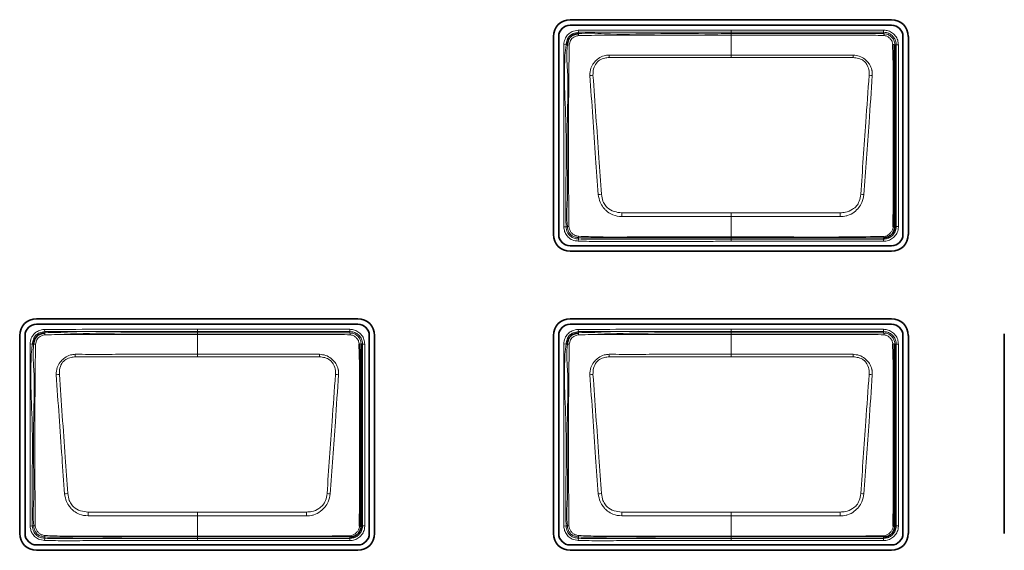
# Model space of a CAD drawing. Header units: millimetres. Extents: x 0 to 1118, y 0 to 864.
# Tile 12 of 85: x 233 to 247, y 182 to 190. Entities that reach past the tile are written whole.
import ezdxf

# ---------------------------------------------------------------- set-up
doc = ezdxf.new("R2010")
doc.units = ezdxf.units.MM

msp = doc.modelspace()

# ---------------------------------------------------------------- linework, layer by layer
at = {"color": 7, "linetype": 'Continuous', "lineweight": 35}
for p, q in [((245.59, 189.928), (240.81, 189.928)), ((240.81, 189.847), (245.59, 189.847)), ((240.562, 189.679), (240.562, 186.733)), ((240.642, 186.733), (240.642, 189.679)), ((245.758, 189.679), (245.758, 186.733)), ((245.839, 186.733), (245.839, 189.679)), ((245.47, 186.686), (245.47, 186.686)), ((245.59, 186.565), (240.81, 186.565)), ((240.81, 186.484), (245.59, 186.484)), ((237.657, 185.481), (232.877, 185.481)), ((245.59, 185.481), (240.81, 185.481)), ((232.877, 185.401), (237.657, 185.401)), ((240.81, 185.401), (245.59, 185.401)), ((232.629, 185.233), (232.629, 182.286)), ((232.709, 182.286), (232.709, 185.233)), ((237.825, 185.233), (237.825, 182.286)), ((237.905, 182.286), (237.905, 185.233)), ((240.562, 185.233), (240.562, 182.286)), ((240.642, 182.286), (240.642, 185.233)), ((245.758, 185.233), (245.758, 182.286)), ((245.839, 182.286), (245.839, 185.233)), ((247.265, 185.257), (247.265, 182.286)), ((237.537, 182.236), (237.537, 182.236)), ((245.47, 182.236), (245.47, 182.236)), ((237.657, 182.118), (232.877, 182.118)), ((245.59, 182.118), (240.81, 182.118)), ((232.877, 182.038), (237.657, 182.038)), ((240.81, 182.038), (245.59, 182.038))]:
    msp.add_line(p, q, dxfattribs=at)
at = {"color": 7, "linetype": 'Continuous', "lineweight": 18}
for p, q in [((240.931, 189.773), (240.935, 189.74)), ((240.935, 189.74), (240.937, 189.72)), ((243.204, 189.774), (245.47, 189.774)), ((243.204, 189.72), (243.204, 189.74)), ((245.47, 189.74), (243.204, 189.74)), ((243.204, 189.402), (243.204, 189.699)), ((245.47, 189.74), (245.47, 189.774)), ((245.47, 189.72), (245.47, 189.74)), ((240.717, 189.56), (240.75, 189.555)), ((240.77, 189.553), (240.75, 189.555)), ((245.658, 189.553), (245.638, 189.553)), ((245.658, 186.853), (245.658, 189.553)), ((245.658, 189.553), (245.691, 189.553)), ((245.691, 189.553), (245.691, 186.853)), ((243.204, 189.365), (241.39, 189.365)), ((245.017, 189.365), (243.204, 189.365)), ((243.204, 187.056), (243.204, 186.999)), ((243.204, 186.697), (243.204, 186.999)), ((240.716, 186.847), (240.75, 186.85)), ((240.75, 186.85), (240.77, 186.853)), ((245.638, 186.853), (245.658, 186.853)), ((245.658, 186.853), (245.691, 186.853)), ((240.933, 186.634), (240.936, 186.667)), ((240.937, 186.688), (240.936, 186.667)), ((243.204, 186.697), (243.204, 186.686)), ((243.204, 186.686), (243.204, 186.665)), ((243.204, 186.665), (245.47, 186.665)), ((243.204, 186.632), (243.204, 186.665)), ((245.47, 186.632), (243.204, 186.632)), ((245.47, 186.665), (245.47, 186.686)), ((245.47, 186.665), (245.47, 186.632)), ((232.998, 185.323), (233.001, 185.29)), ((235.27, 185.324), (237.537, 185.324)), ((237.537, 185.29), (237.537, 185.324)), ((240.931, 185.323), (240.935, 185.29)), ((243.204, 185.324), (245.47, 185.324)), ((245.47, 185.29), (245.47, 185.324)), ((233.001, 185.29), (233.004, 185.27)), ((235.27, 185.27), (235.27, 185.29)), ((237.537, 185.29), (235.27, 185.29)), ((235.27, 184.952), (235.27, 185.249)), ((237.537, 185.27), (237.537, 185.29)), ((240.935, 185.29), (240.937, 185.27)), ((243.204, 185.27), (243.204, 185.29)), ((245.47, 185.29), (243.204, 185.29)), ((243.204, 184.952), (243.204, 185.249)), ((245.47, 185.27), (245.47, 185.29)), ((232.783, 185.11), (232.816, 185.105)), ((232.836, 185.103), (232.816, 185.105)), ((237.725, 185.103), (237.704, 185.103)), ((237.725, 182.403), (237.725, 185.103)), ((237.725, 185.103), (237.758, 185.103)), ((237.758, 185.103), (237.758, 182.403)), ((240.717, 185.11), (240.75, 185.105)), ((240.77, 185.103), (240.75, 185.105)), ((245.658, 185.103), (245.638, 185.103)), ((245.658, 182.403), (245.658, 185.103)), ((245.658, 185.103), (245.691, 185.103)), ((245.691, 185.103), (245.691, 182.403)), ((235.27, 184.915), (233.457, 184.915)), ((237.084, 184.915), (235.27, 184.915)), ((243.204, 184.915), (241.39, 184.915)), ((245.017, 184.915), (243.204, 184.915)), ((235.27, 182.606), (235.27, 182.549)), ((235.27, 182.247), (235.27, 182.549)), ((243.204, 182.606), (243.204, 182.549)), ((243.204, 182.247), (243.204, 182.549)), ((232.783, 182.397), (232.816, 182.4)), ((232.816, 182.4), (232.837, 182.403)), ((237.704, 182.403), (237.725, 182.403)), ((237.725, 182.403), (237.758, 182.403)), ((240.716, 182.397), (240.75, 182.4)), ((240.75, 182.4), (240.77, 182.403)), ((245.638, 182.403), (245.658, 182.403)), ((245.658, 182.403), (245.691, 182.403)), ((233.004, 182.238), (233.002, 182.217)), ((235.27, 182.247), (235.27, 182.236)), ((235.27, 182.236), (235.27, 182.215)), ((237.537, 182.215), (237.537, 182.236)), ((240.937, 182.238), (240.936, 182.217)), ((243.204, 182.247), (243.204, 182.236)), ((243.204, 182.236), (243.204, 182.215)), ((245.47, 182.215), (245.47, 182.236)), ((232.999, 182.184), (233.002, 182.217)), ((235.27, 182.215), (237.537, 182.215)), ((235.27, 182.182), (235.27, 182.215)), ((237.537, 182.182), (235.27, 182.182)), ((237.537, 182.215), (237.537, 182.182)), ((240.933, 182.184), (240.936, 182.217)), ((243.204, 182.215), (245.47, 182.215)), ((243.204, 182.182), (243.204, 182.215)), ((245.47, 182.182), (243.204, 182.182)), ((245.47, 182.215), (245.47, 182.182))]:
    msp.add_line(p, q, dxfattribs=at)
at = {"color": 7, "linetype": 'Continuous', "lineweight": 18, "flags": 128}
for points in [[(243.204, 189.74), (243.137, 189.74), (242.87, 189.74), (242.337, 189.74), (241.68, 189.74), (240.935, 189.74)], [(243.204, 189.74), (243.204, 189.741), (243.204, 189.743), (243.204, 189.746), (243.204, 189.75), (243.204, 189.755), (243.204, 189.761), (243.204, 189.767), (243.204, 189.774)], [(243.204, 189.72), (243.204, 189.719), (243.204, 189.718), (243.204, 189.716), (243.204, 189.714), (243.204, 189.711), (243.204, 189.707), (243.204, 189.703), (243.204, 189.699)], [(243.204, 189.402), (243.601, 189.402), (245.019, 189.402)], [(243.204, 189.402), (243.204, 189.398), (243.204, 189.394), (243.204, 189.389), (243.204, 189.385), (243.204, 189.38), (243.204, 189.375), (243.204, 189.37), (243.204, 189.365)], [(243.204, 186.999), (242.806, 186.999), (241.58, 186.999)], [(241.582, 187.056), (242.985, 187.056), (243.204, 187.056)], [(243.204, 187.056), (243.422, 187.056), (244.826, 187.056)], [(244.828, 186.999), (243.422, 186.999), (243.204, 186.999)], [(235.27, 185.29), (235.27, 185.291), (235.27, 185.293), (235.27, 185.296), (235.27, 185.3), (235.27, 185.305), (235.27, 185.311), (235.27, 185.317), (235.27, 185.324)], [(243.204, 185.29), (243.204, 185.291), (243.204, 185.293), (243.204, 185.296), (243.204, 185.3), (243.204, 185.305), (243.204, 185.311), (243.204, 185.317), (243.204, 185.324)], [(235.27, 185.29), (235.204, 185.29), (234.937, 185.29), (234.404, 185.29), (233.746, 185.29), (233.001, 185.29)], [(235.27, 185.27), (235.27, 185.269), (235.27, 185.268), (235.27, 185.266), (235.27, 185.264), (235.27, 185.261), (235.27, 185.257), (235.27, 185.253), (235.27, 185.249)], [(243.204, 185.29), (243.137, 185.29), (242.87, 185.29), (242.337, 185.29), (241.68, 185.29), (240.935, 185.29)], [(243.204, 185.27), (243.204, 185.269), (243.204, 185.268), (243.204, 185.266), (243.204, 185.264), (243.204, 185.261), (243.204, 185.257), (243.204, 185.253), (243.204, 185.249)], [(235.27, 184.952), (235.668, 184.952), (237.085, 184.952)], [(235.27, 184.952), (235.27, 184.948), (235.27, 184.944), (235.27, 184.939), (235.27, 184.935), (235.27, 184.93), (235.27, 184.925), (235.27, 184.92), (235.27, 184.915)], [(243.204, 184.952), (243.601, 184.952), (245.019, 184.952)], [(243.204, 184.952), (243.204, 184.948), (243.204, 184.944), (243.204, 184.939), (243.204, 184.935), (243.204, 184.93), (243.204, 184.925), (243.204, 184.92), (243.204, 184.915)], [(235.27, 182.549), (234.873, 182.549), (233.646, 182.549)], [(233.648, 182.606), (235.052, 182.606), (235.27, 182.606)], [(235.27, 182.606), (235.489, 182.606), (236.892, 182.606)], [(236.894, 182.549), (235.489, 182.549), (235.27, 182.549)], [(243.204, 182.549), (242.806, 182.549), (241.58, 182.549)], [(241.582, 182.606), (242.985, 182.606), (243.204, 182.606)], [(243.204, 182.606), (243.422, 182.606), (244.826, 182.606)], [(244.828, 182.549), (243.422, 182.549), (243.204, 182.549)]]:
    msp.add_lwpolyline(points, dxfattribs=at)
at = {"color": 7, "linetype": 'Continuous', "lineweight": 35}
for centre, radius, start, end in [((240.81, 189.679), 0.248, 90, 180), ((240.81, 189.679), 0.168, 90, 180), ((245.59, 189.679), 0.248, 0, 90), ((245.59, 189.679), 0.168, 0, 90), ((245.616, 186.883), 0.0373, 266.5102, 305.923), ((240.81, 186.733), 0.248, 180, 270), ((240.81, 186.733), 0.168, 180, 270), ((245.59, 186.733), 0.248, 270, 0), ((245.59, 186.733), 0.168, 270, 0), ((232.877, 185.233), 0.248, 90, 180), ((237.657, 185.233), 0.248, 0, 90), ((240.81, 185.233), 0.248, 90, 180), ((245.59, 185.233), 0.248, 0, 90), ((232.877, 185.233), 0.168, 90, 180), ((237.657, 185.233), 0.168, 0, 90), ((240.81, 185.233), 0.168, 90, 180), ((245.59, 185.233), 0.168, 0, 90), ((237.682, 182.433), 0.0373, 266.5102, 305.923), ((245.616, 182.433), 0.0373, 266.5102, 305.923), ((232.877, 182.286), 0.248, 180, 270), ((232.877, 182.286), 0.168, 180, 270), ((237.657, 182.286), 0.248, 270, 0), ((237.657, 182.286), 0.168, 270, 0), ((240.81, 182.286), 0.248, 180, 270), ((240.81, 182.286), 0.168, 180, 270), ((245.59, 182.286), 0.248, 270, 0), ((245.59, 182.286), 0.168, 270, 0)]:
    msp.add_arc(centre, radius, start, end, dxfattribs=at)
at = {"color": 7, "linetype": 'Continuous', "lineweight": 18}
for centre, radius, start, end in [((241.063, 189.711), 0.127, 175.7525, 188.1529), ((245.433, 189.695), 0.0454, 355.9657, 33.647), ((240.772, 189.381), 0.172, 81.4713, 90.8151), ((245.612, 189.512), 0.0476, 57.5203, 94.0755), ((231.239, 188.963), 10.159, 2.2639, 2.4746), ((255.169, 188.963), 10.159, 177.5254, 177.7361), ((241.168, 188.641), 0.461, 92.0728, 97.8935), ((245.24, 188.641), 0.461, 82.1068, 87.9275), ((241.398, 186.189), 1.15, 96.0692, 98.4295), ((245.01, 186.189), 1.15, 81.5706, 83.9309), ((280.976, 185.765), 39.416, 178.1235, 178.207), ((205.431, 185.765), 39.416, 1.793, 1.8765), ((240.772, 187.011), 0.158, 269.0666, 277.5531), ((240.999, 186.7), 0.0631, 173.3975, 191.0613), ((245.448, 186.704), 0.029, 320.3934, 2.6813), ((233.13, 185.261), 0.127, 175.7525, 188.1529), ((237.499, 185.245), 0.0454, 355.9657, 33.647), ((241.063, 185.261), 0.127, 175.7525, 188.1529), ((245.433, 185.245), 0.0454, 355.9657, 33.647), ((232.839, 184.931), 0.172, 81.4713, 90.8151), ((237.679, 185.062), 0.0476, 57.5203, 94.0755), ((240.772, 184.931), 0.172, 81.4713, 90.8151), ((245.612, 185.062), 0.0476, 57.5203, 94.0755), ((223.305, 184.513), 10.159, 2.2639, 2.4746), ((247.235, 184.513), 10.159, 177.5254, 177.7361), ((231.239, 184.513), 10.159, 2.2639, 2.4746), ((255.169, 184.513), 10.159, 177.5254, 177.7361), ((233.234, 184.191), 0.461, 92.0728, 97.8935), ((237.306, 184.191), 0.461, 82.1068, 87.9275), ((241.168, 184.191), 0.461, 92.0728, 97.8935), ((245.24, 184.191), 0.461, 82.1068, 87.9275), ((233.464, 181.739), 1.15, 96.0692, 98.4295), ((237.076, 181.739), 1.15, 81.5706, 83.9309), ((241.398, 181.739), 1.15, 96.0692, 98.4295), ((245.01, 181.739), 1.15, 81.5706, 83.9309), ((273.043, 181.315), 39.416, 178.1235, 178.207), ((197.498, 181.315), 39.416, 1.793, 1.8765), ((280.976, 181.315), 39.416, 178.1235, 178.207), ((205.431, 181.315), 39.416, 1.793, 1.8765), ((232.839, 182.561), 0.158, 269.0666, 277.5531), ((240.772, 182.561), 0.158, 269.0666, 277.5531), ((233.066, 182.25), 0.0631, 173.3975, 191.0613), ((237.515, 182.254), 0.029, 320.3934, 2.6813), ((240.999, 182.25), 0.0631, 173.3975, 191.0613), ((245.448, 182.254), 0.029, 320.3934, 2.6813)]:
    msp.add_arc(centre, radius, start, end, dxfattribs=at)
for points, knots in [([(240.717, 189.56), (240.717, 189.566), (240.722, 189.6), (240.737, 189.657), (240.782, 189.716), (240.847, 189.759), (240.9, 189.768), (240.931, 189.773)], [0, 0, 0, 0, 0.058142, 0.312481, 0.516431, 0.720004, 1, 1, 1, 1]), ([(240.935, 189.74), (240.935, 189.74), (240.907, 189.737), (240.861, 189.728), (240.805, 189.692), (240.767, 189.641), (240.755, 189.592), (240.75, 189.561), (240.75, 189.555)], [0, 0, 0, 0, 0.00007, 0.287537, 0.483939, 0.679062, 0.936857, 1, 1, 1, 1]), ([(240.938, 189.693), (240.929, 189.691), (240.904, 189.686), (240.869, 189.672), (240.837, 189.647), (240.81, 189.608), (240.803, 189.574), (240.798, 189.551)], [0, 0, 0, 0, 0.127496, 0.353035, 0.515865, 0.679688, 1, 1, 1, 1]), ([(240.931, 189.773), (241.181, 189.773), (241.68, 189.774), (242.437, 189.774), (242.945, 189.774), (243.204, 189.774)], [0, 0, 0, 0, 0.329436, 0.658872, 1, 1, 1, 1]), ([(240.937, 189.72), (240.937, 189.72), (241.064, 189.734), (241.442, 189.704), (242.066, 189.725), (242.694, 189.719), (243.073, 189.72), (243.204, 189.72)], [0, 0, 0, 0, 0.000009, 0.168619, 0.498292, 0.827436, 1, 1, 1, 1]), ([(243.204, 189.699), (243.071, 189.699), (242.692, 189.699), (242.064, 189.698), (241.441, 189.7), (241.065, 189.694), (240.938, 189.693)], [0, 0, 0, 0, 0.1755002, 0.5019184, 0.8316265, 1, 1, 1, 1]), ([(243.204, 189.72), (243.452, 189.72), (243.95, 189.72), (244.543, 189.72), (244.995, 189.72), (245.253, 189.72), (245.417, 189.72), (245.47, 189.72), (245.47, 189.72)], [0, 0, 0, 0, 0.329148, 0.658296, 0.784897, 0.928025, 0.999991, 1, 1, 1, 1]), ([(245.478, 189.692), (245.42, 189.694), (245.256, 189.7), (244.982, 189.698), (244.551, 189.699), (244.01, 189.698), (243.525, 189.699), (243.256, 189.699), (243.204, 189.699)], [0, 0, 0, 0, 0.0757391, 0.2176957, 0.3602525, 0.6454111, 0.930556, 1, 1, 1, 1]), ([(245.47, 189.774), (245.488, 189.772), (245.53, 189.769), (245.593, 189.742), (245.648, 189.691), (245.685, 189.625), (245.689, 189.576), (245.691, 189.553)], [0, 0, 0, 0, 0.151112, 0.365617, 0.580258, 0.795218, 1, 1, 1, 1]), ([(245.658, 189.553), (245.658, 189.553), (245.658, 189.573), (245.651, 189.614), (245.622, 189.67), (245.574, 189.713), (245.521, 189.737), (245.485, 189.739), (245.47, 189.74)], [0, 0, 0, 0, 0.000068, 0.204828, 0.419781, 0.634393, 0.848864, 1, 1, 1, 1]), ([(245.47, 189.72), (245.47, 189.72), (245.484, 189.72), (245.517, 189.716), (245.565, 189.695), (245.606, 189.656), (245.632, 189.607), (245.638, 189.571), (245.638, 189.553), (245.638, 189.553)], [0, 0, 0, 0, 0.000076, 0.159905, 0.374062, 0.588093, 0.794093, 0.999924, 1, 1, 1, 1]), ([(245.609, 189.56), (245.607, 189.573), (245.602, 189.6), (245.579, 189.636), (245.547, 189.667), (245.512, 189.686), (245.488, 189.69), (245.478, 189.692)], [0, 0, 0, 0, 0.190909, 0.406669, 0.631062, 0.851531, 1, 1, 1, 1]), ([(240.716, 186.847), (240.716, 187.113), (240.716, 187.591), (240.716, 188.282), (240.716, 188.92), (240.716, 189.346), (240.717, 189.56)], [0, 0, 0, 0, 0.294817, 0.528637, 0.764318, 1, 1, 1, 1]), ([(240.75, 189.555), (240.75, 189.555), (240.723, 189.345), (240.725, 188.918), (240.756, 188.283), (240.748, 187.592), (240.749, 187.116), (240.75, 186.85)], [0, 0, 0, 0, 0.000007, 0.235195, 0.471316, 0.705749, 1, 1, 1, 1]), ([(240.77, 186.853), (240.77, 186.853), (240.755, 186.986), (240.777, 187.254), (240.767, 187.784), (240.764, 188.425), (240.788, 189.057), (240.754, 189.428), (240.77, 189.553), (240.77, 189.553)], [0, 0, 0, 0, 0.000007, 0.149192, 0.296265, 0.589843, 0.860506, 0.999993, 1, 1, 1, 1]), ([(240.798, 189.551), (240.796, 189.426), (240.79, 189.058), (240.788, 188.425), (240.789, 187.785), (240.789, 187.254), (240.792, 186.988), (240.793, 186.854)], [0, 0, 0, 0, 0.138888, 0.409935, 0.703873, 0.851045, 1, 1, 1, 1]), ([(241.104, 189.098), (241.106, 189.135), (241.109, 189.201), (241.147, 189.267), (241.187, 189.314), (241.235, 189.358), (241.308, 189.396), (241.365, 189.4), (241.389, 189.402)], [0, 0, 0, 0, 0.236036, 0.4261787, 0.4777369, 0.6372506, 0.844602, 1, 1, 1, 1]), ([(241.389, 189.402), (241.455, 189.402), (241.654, 189.401), (241.985, 189.402), (242.387, 189.402), (242.793, 189.402), (243.067, 189.402), (243.204, 189.402)], [0, 0, 0, 0, 0.109645, 0.328736, 0.547827, 0.773914, 1, 1, 1, 1]), ([(245.019, 189.402), (245.049, 189.399), (245.112, 189.393), (245.176, 189.353), (245.225, 189.31), (245.268, 189.259), (245.292, 189.205), (245.303, 189.148), (245.303, 189.121), (245.303, 189.098)], [0, 0, 0, 0, 0.196953, 0.400474, 0.477525, 0.621985, 0.827103, 0.852197, 1, 1, 1, 1]), ([(241.39, 189.365), (241.369, 189.363), (241.319, 189.359), (241.251, 189.333), (241.19, 189.278), (241.154, 189.198), (241.152, 189.134), (241.151, 189.102)], [0, 0, 0, 0, 0.160648, 0.369005, 0.524127, 0.762874, 1, 1, 1, 1]), ([(245.256, 189.102), (245.257, 189.122), (245.257, 189.173), (245.236, 189.241), (245.203, 189.292), (245.16, 189.329), (245.099, 189.357), (245.044, 189.362), (245.017, 189.365)], [0, 0, 0, 0, 0.150039, 0.377629, 0.518715, 0.593819, 0.797701, 1, 1, 1, 1]), ([(241.229, 187.326), (241.216, 187.507), (241.189, 187.893), (241.147, 188.484), (241.119, 188.893), (241.104, 189.098)], [0, 0, 0, 0, 0.306049, 0.652529, 1, 1, 1, 1]), ([(241.151, 189.102), (241.166, 188.898), (241.195, 188.489), (241.237, 187.898), (241.264, 187.512), (241.276, 187.332)], [0, 0, 0, 0, 0.347304, 0.694424, 1, 1, 1, 1]), ([(245.131, 187.332), (245.144, 187.511), (245.169, 187.869), (245.21, 188.46), (245.24, 188.87), (245.256, 189.102)], [0, 0, 0, 0, 0.302974, 0.605825, 1, 1, 1, 1]), ([(245.303, 189.098), (245.287, 188.866), (245.258, 188.455), (245.216, 187.864), (245.191, 187.505), (245.178, 187.326)], [0, 0, 0, 0, 0.394267, 0.696552, 1, 1, 1, 1]), ([(241.58, 186.999), (241.534, 187.004), (241.458, 187.012), (241.378, 187.06), (241.332, 187.101), (241.294, 187.147), (241.248, 187.219), (241.236, 187.287), (241.229, 187.326)], [0, 0, 0, 0, 0.256994, 0.435753, 0.518339, 0.608051, 0.775867, 1, 1, 1, 1]), ([(241.276, 187.332), (241.282, 187.297), (241.291, 187.237), (241.326, 187.171), (241.381, 187.115), (241.463, 187.068), (241.542, 187.06), (241.582, 187.056)], [0, 0, 0, 0, 0.231465, 0.397413, 0.481538, 0.74157, 1, 1, 1, 1]), ([(244.826, 187.056), (244.852, 187.058), (244.916, 187.062), (245.001, 187.099), (245.073, 187.156), (245.116, 187.235), (245.126, 187.296), (245.131, 187.332)], [0, 0, 0, 0, 0.169426, 0.422531, 0.593644, 0.763575, 1, 1, 1, 1]), ([(245.178, 187.326), (245.171, 187.286), (245.159, 187.216), (245.103, 187.13), (245.033, 187.059), (244.964, 187.023), (244.892, 187.003), (244.857, 187.001), (244.828, 186.999)], [0, 0, 0, 0, 0.229046, 0.401207, 0.578038, 0.797363, 0.83357, 1, 1, 1, 1]), ([(240.933, 186.634), (240.902, 186.638), (240.847, 186.645), (240.781, 186.691), (240.739, 186.747), (240.722, 186.802), (240.718, 186.835), (240.716, 186.847)], [0, 0, 0, 0, 0.276626, 0.489449, 0.702472, 0.894255, 1, 1, 1, 1]), ([(240.75, 186.85), (240.75, 186.85), (240.753, 186.821), (240.762, 186.771), (240.805, 186.715), (240.854, 186.68), (240.901, 186.67), (240.928, 186.668), (240.936, 186.667)], [0, 0, 0, 0, 0.000069, 0.304094, 0.511824, 0.715977, 0.924845, 1, 1, 1, 1]), ([(240.937, 186.688), (240.937, 186.688), (240.92, 186.689), (240.886, 186.693), (240.837, 186.714), (240.797, 186.754), (240.776, 186.804), (240.772, 186.838), (240.77, 186.853), (240.77, 186.853)], [0, 0, 0, 0, 0.000077, 0.197333, 0.387983, 0.604747, 0.83111, 0.999923, 1, 1, 1, 1]), ([(240.793, 186.854), (240.796, 186.84), (240.801, 186.811), (240.82, 186.77), (240.851, 186.738), (240.89, 186.716), (240.92, 186.71), (240.936, 186.707)], [0, 0, 0, 0, 0.189123, 0.39968, 0.598829, 0.771957, 1, 1, 1, 1]), ([(245.47, 186.665), (245.49, 186.667), (245.532, 186.671), (245.588, 186.702), (245.631, 186.749), (245.654, 186.802), (245.657, 186.838), (245.658, 186.853)], [0, 0, 0, 0, 0.204674, 0.419842, 0.63439, 0.848799, 1, 1, 1, 1]), ([(245.691, 186.853), (245.69, 186.835), (245.687, 186.793), (245.659, 186.73), (245.608, 186.675), (245.543, 186.638), (245.494, 186.634), (245.47, 186.632)], [0, 0, 0, 0, 0.151184, 0.365635, 0.580222, 0.795405, 1, 1, 1, 1]), ([(245.477, 186.705), (245.491, 186.708), (245.52, 186.714), (245.558, 186.74), (245.589, 186.774), (245.608, 186.81), (245.612, 186.836), (245.613, 186.846)], [0, 0, 0, 0, 0.197464, 0.427893, 0.636791, 0.855624, 1, 1, 1, 1]), ([(243.204, 186.632), (243.181, 186.632), (243.07, 186.632), (242.604, 186.632), (242.084, 186.631), (241.546, 186.632), (241.256, 186.629), (241.041, 186.632), (240.933, 186.634)], [0, 0, 0, 0, 0.0293566, 0.1467828, 0.6164876, 0.7155925, 0.8576233, 1, 1, 1, 1]), ([(240.936, 186.707), (241.035, 186.703), (241.324, 186.693), (241.804, 186.699), (242.378, 186.697), (242.844, 186.697), (243.12, 186.697), (243.204, 186.697)], [0, 0, 0, 0, 0.129882, 0.382749, 0.635797, 0.888846, 1, 1, 1, 1]), ([(240.936, 186.667), (240.936, 186.667), (241.042, 186.659), (241.257, 186.666), (241.686, 186.664), (242.172, 186.665), (242.714, 186.665), (243.04, 186.665), (243.204, 186.665)], [0, 0, 0, 0, 0.000009, 0.1411, 0.283602, 0.567928, 0.783964, 1, 1, 1, 1]), ([(243.204, 186.686), (242.954, 186.686), (242.454, 186.686), (241.796, 186.685), (241.291, 186.687), (241.035, 186.68), (240.937, 186.688), (240.937, 186.688)], [0, 0, 0, 0, 0.330742, 0.661483, 0.870168, 0.999991, 1, 1, 1, 1]), ([(243.204, 186.697), (243.248, 186.697), (243.47, 186.697), (244.048, 186.698), (244.762, 186.693), (245.297, 186.702), (245.477, 186.705)], [0, 0, 0, 0, 0.058653, 0.293263, 0.762483, 1, 1, 1, 1]), ([(245.47, 186.686), (245.292, 186.686), (244.76, 186.686), (244.004, 186.686), (243.427, 186.686), (243.204, 186.686)], [0, 0, 0, 0, 0.2359965, 0.7041641, 1, 1, 1, 1]), ([(232.783, 185.11), (232.784, 185.116), (232.789, 185.15), (232.803, 185.207), (232.848, 185.266), (232.913, 185.309), (232.967, 185.318), (232.998, 185.323)], [0, 0, 0, 0, 0.058142, 0.312481, 0.516431, 0.720004, 1, 1, 1, 1]), ([(232.998, 185.323), (233.247, 185.323), (233.746, 185.324), (234.504, 185.324), (235.012, 185.324), (235.27, 185.324)], [0, 0, 0, 0, 0.329436, 0.658872, 1, 1, 1, 1]), ([(237.537, 185.324), (237.554, 185.322), (237.597, 185.319), (237.659, 185.292), (237.715, 185.241), (237.751, 185.175), (237.756, 185.126), (237.758, 185.103)], [0, 0, 0, 0, 0.151112, 0.365617, 0.580258, 0.795218, 1, 1, 1, 1]), ([(240.717, 185.11), (240.717, 185.116), (240.722, 185.15), (240.737, 185.207), (240.782, 185.266), (240.847, 185.309), (240.9, 185.318), (240.931, 185.323)], [0, 0, 0, 0, 0.058142, 0.312481, 0.516431, 0.720004, 1, 1, 1, 1]), ([(240.931, 185.323), (241.181, 185.323), (241.68, 185.324), (242.437, 185.324), (242.945, 185.324), (243.204, 185.324)], [0, 0, 0, 0, 0.329436, 0.658872, 1, 1, 1, 1]), ([(245.47, 185.324), (245.488, 185.322), (245.53, 185.319), (245.593, 185.292), (245.648, 185.241), (245.685, 185.175), (245.689, 185.126), (245.691, 185.103)], [0, 0, 0, 0, 0.151112, 0.365617, 0.580258, 0.795218, 1, 1, 1, 1]), ([(233.001, 185.29), (233.001, 185.29), (232.974, 185.287), (232.927, 185.278), (232.872, 185.242), (232.834, 185.191), (232.821, 185.142), (232.817, 185.111), (232.816, 185.105)], [0, 0, 0, 0, 0.00007, 0.287537, 0.483939, 0.679062, 0.936857, 1, 1, 1, 1]), ([(233.005, 185.243), (232.996, 185.241), (232.971, 185.236), (232.935, 185.222), (232.904, 185.197), (232.877, 185.158), (232.869, 185.124), (232.864, 185.101)], [0, 0, 0, 0, 0.127496, 0.353035, 0.515865, 0.679688, 1, 1, 1, 1]), ([(233.004, 185.27), (233.004, 185.27), (233.13, 185.284), (233.508, 185.254), (234.132, 185.275), (234.761, 185.269), (235.14, 185.27), (235.27, 185.27)], [0, 0, 0, 0, 0.000009, 0.168619, 0.498292, 0.827436, 1, 1, 1, 1]), ([(235.27, 185.249), (235.138, 185.249), (234.759, 185.249), (234.131, 185.248), (233.508, 185.25), (233.132, 185.244), (233.005, 185.243)], [0, 0, 0, 0, 0.1755002, 0.5019184, 0.8316265, 1, 1, 1, 1]), ([(235.27, 185.27), (235.519, 185.27), (236.016, 185.27), (236.609, 185.27), (237.062, 185.27), (237.32, 185.27), (237.483, 185.27), (237.537, 185.27), (237.537, 185.27)], [0, 0, 0, 0, 0.329148, 0.658296, 0.784897, 0.928025, 0.999991, 1, 1, 1, 1]), ([(237.545, 185.242), (237.487, 185.244), (237.322, 185.25), (237.049, 185.248), (236.617, 185.249), (236.077, 185.248), (235.592, 185.249), (235.323, 185.249), (235.27, 185.249)], [0, 0, 0, 0, 0.0757391, 0.2176957, 0.3602525, 0.6454111, 0.930556, 1, 1, 1, 1]), ([(237.725, 185.103), (237.725, 185.103), (237.725, 185.123), (237.718, 185.164), (237.688, 185.22), (237.641, 185.263), (237.588, 185.287), (237.552, 185.289), (237.537, 185.29)], [0, 0, 0, 0, 0.000068, 0.204828, 0.419781, 0.634393, 0.848864, 1, 1, 1, 1]), ([(237.537, 185.27), (237.537, 185.27), (237.551, 185.27), (237.584, 185.266), (237.631, 185.245), (237.673, 185.206), (237.698, 185.157), (237.704, 185.121), (237.704, 185.103), (237.704, 185.103)], [0, 0, 0, 0, 0.000076, 0.159905, 0.374062, 0.588093, 0.794093, 0.999924, 1, 1, 1, 1]), ([(237.675, 185.11), (237.673, 185.123), (237.669, 185.15), (237.646, 185.186), (237.614, 185.217), (237.579, 185.236), (237.554, 185.24), (237.545, 185.242)], [0, 0, 0, 0, 0.190909, 0.406669, 0.631062, 0.851531, 1, 1, 1, 1]), ([(240.935, 185.29), (240.935, 185.29), (240.907, 185.287), (240.861, 185.278), (240.805, 185.242), (240.767, 185.191), (240.755, 185.142), (240.75, 185.111), (240.75, 185.105)], [0, 0, 0, 0, 0.00007, 0.287537, 0.483939, 0.679062, 0.936857, 1, 1, 1, 1]), ([(240.938, 185.243), (240.929, 185.241), (240.904, 185.236), (240.869, 185.222), (240.837, 185.197), (240.81, 185.158), (240.803, 185.124), (240.798, 185.101)], [0, 0, 0, 0, 0.127496, 0.353035, 0.515865, 0.679688, 1, 1, 1, 1]), ([(240.937, 185.27), (240.937, 185.27), (241.064, 185.284), (241.442, 185.254), (242.066, 185.275), (242.694, 185.269), (243.073, 185.27), (243.204, 185.27)], [0, 0, 0, 0, 0.000009, 0.168619, 0.498292, 0.827436, 1, 1, 1, 1]), ([(243.204, 185.249), (243.071, 185.249), (242.692, 185.249), (242.064, 185.248), (241.441, 185.25), (241.065, 185.244), (240.938, 185.243)], [0, 0, 0, 0, 0.1755002, 0.5019184, 0.8316265, 1, 1, 1, 1]), ([(243.204, 185.27), (243.452, 185.27), (243.95, 185.27), (244.543, 185.27), (244.995, 185.27), (245.253, 185.27), (245.417, 185.27), (245.47, 185.27), (245.47, 185.27)], [0, 0, 0, 0, 0.329148, 0.658296, 0.784897, 0.928025, 0.999991, 1, 1, 1, 1]), ([(245.478, 185.242), (245.42, 185.244), (245.256, 185.25), (244.982, 185.248), (244.551, 185.249), (244.01, 185.248), (243.525, 185.249), (243.256, 185.249), (243.204, 185.249)], [0, 0, 0, 0, 0.075739, 0.217696, 0.360252, 0.645411, 0.930556, 1, 1, 1, 1]), ([(245.658, 185.103), (245.658, 185.103), (245.658, 185.123), (245.651, 185.164), (245.622, 185.22), (245.574, 185.263), (245.521, 185.287), (245.485, 185.289), (245.47, 185.29)], [0, 0, 0, 0, 0.000068, 0.204828, 0.419781, 0.634393, 0.848864, 1, 1, 1, 1]), ([(245.47, 185.27), (245.47, 185.27), (245.484, 185.27), (245.517, 185.266), (245.565, 185.245), (245.606, 185.206), (245.632, 185.157), (245.638, 185.121), (245.638, 185.103), (245.638, 185.103)], [0, 0, 0, 0, 0.000076, 0.159905, 0.374062, 0.588093, 0.794093, 0.999924, 1, 1, 1, 1]), ([(245.609, 185.11), (245.607, 185.123), (245.602, 185.15), (245.579, 185.186), (245.547, 185.217), (245.512, 185.236), (245.488, 185.24), (245.478, 185.242)], [0, 0, 0, 0, 0.190909, 0.406669, 0.631062, 0.851531, 1, 1, 1, 1]), ([(232.783, 182.397), (232.783, 182.663), (232.783, 183.141), (232.783, 183.832), (232.783, 184.47), (232.783, 184.896), (232.783, 185.11)], [0, 0, 0, 0, 0.294817, 0.528637, 0.764318, 1, 1, 1, 1]), ([(232.816, 185.105), (232.816, 185.105), (232.79, 184.895), (232.791, 184.468), (232.822, 183.833), (232.814, 183.142), (232.816, 182.666), (232.816, 182.4)], [0, 0, 0, 0, 0.000007, 0.235195, 0.471316, 0.705749, 1, 1, 1, 1]), ([(232.837, 182.403), (232.837, 182.403), (232.821, 182.536), (232.844, 182.804), (232.834, 183.334), (232.831, 183.975), (232.855, 184.607), (232.821, 184.978), (232.836, 185.103), (232.836, 185.103)], [0, 0, 0, 0, 0.000007, 0.149192, 0.296265, 0.589843, 0.860506, 0.999993, 1, 1, 1, 1]), ([(232.864, 185.101), (232.862, 184.976), (232.857, 184.608), (232.855, 183.975), (232.856, 183.335), (232.856, 182.804), (232.858, 182.538), (232.86, 182.404)], [0, 0, 0, 0, 0.138888, 0.409935, 0.703873, 0.851045, 1, 1, 1, 1]), ([(240.716, 182.397), (240.716, 182.663), (240.716, 183.141), (240.716, 183.832), (240.716, 184.47), (240.716, 184.896), (240.717, 185.11)], [0, 0, 0, 0, 0.294817, 0.528637, 0.764318, 1, 1, 1, 1]), ([(240.75, 185.105), (240.75, 185.105), (240.723, 184.895), (240.725, 184.468), (240.756, 183.833), (240.748, 183.142), (240.749, 182.666), (240.75, 182.4)], [0, 0, 0, 0, 0.000007, 0.235195, 0.471316, 0.705749, 1, 1, 1, 1]), ([(240.77, 182.403), (240.77, 182.403), (240.755, 182.536), (240.777, 182.804), (240.767, 183.334), (240.764, 183.975), (240.788, 184.607), (240.754, 184.978), (240.77, 185.103), (240.77, 185.103)], [0, 0, 0, 0, 0.000007, 0.149192, 0.296265, 0.589843, 0.860506, 0.999993, 1, 1, 1, 1]), ([(240.798, 185.101), (240.796, 184.976), (240.79, 184.608), (240.788, 183.975), (240.789, 183.335), (240.789, 182.804), (240.792, 182.538), (240.793, 182.404)], [0, 0, 0, 0, 0.138888, 0.409935, 0.703873, 0.851045, 1, 1, 1, 1]), ([(233.171, 184.648), (233.173, 184.685), (233.175, 184.751), (233.214, 184.817), (233.254, 184.864), (233.302, 184.908), (233.375, 184.946), (233.431, 184.95), (233.455, 184.952)], [0, 0, 0, 0, 0.236036, 0.4261787, 0.4777369, 0.6372506, 0.844602, 1, 1, 1, 1]), ([(233.457, 184.915), (233.435, 184.913), (233.386, 184.909), (233.318, 184.883), (233.256, 184.828), (233.22, 184.748), (233.219, 184.684), (233.218, 184.652)], [0, 0, 0, 0, 0.160648, 0.369005, 0.524127, 0.762874, 1, 1, 1, 1]), ([(233.455, 184.952), (233.522, 184.952), (233.721, 184.951), (234.052, 184.952), (234.454, 184.952), (234.86, 184.952), (235.134, 184.952), (235.27, 184.952)], [0, 0, 0, 0, 0.109645, 0.328736, 0.547827, 0.773914, 1, 1, 1, 1]), ([(237.323, 184.652), (237.323, 184.672), (237.324, 184.723), (237.302, 184.791), (237.269, 184.842), (237.226, 184.879), (237.166, 184.907), (237.111, 184.912), (237.084, 184.915)], [0, 0, 0, 0, 0.150039, 0.377629, 0.518715, 0.593819, 0.797701, 1, 1, 1, 1]), ([(237.085, 184.952), (237.116, 184.949), (237.178, 184.943), (237.243, 184.903), (237.292, 184.86), (237.335, 184.809), (237.358, 184.755), (237.37, 184.698), (237.37, 184.671), (237.37, 184.648)], [0, 0, 0, 0, 0.196953, 0.400474, 0.477525, 0.621985, 0.827103, 0.852197, 1, 1, 1, 1]), ([(241.104, 184.648), (241.106, 184.685), (241.109, 184.751), (241.147, 184.817), (241.187, 184.864), (241.235, 184.908), (241.308, 184.946), (241.365, 184.95), (241.389, 184.952)], [0, 0, 0, 0, 0.236036, 0.4261787, 0.4777369, 0.6372506, 0.844602, 1, 1, 1, 1]), ([(241.39, 184.915), (241.369, 184.913), (241.319, 184.909), (241.251, 184.883), (241.19, 184.828), (241.154, 184.748), (241.152, 184.684), (241.151, 184.652)], [0, 0, 0, 0, 0.160648, 0.369005, 0.524127, 0.762874, 1, 1, 1, 1]), ([(241.389, 184.952), (241.455, 184.952), (241.654, 184.951), (241.985, 184.952), (242.387, 184.952), (242.793, 184.952), (243.067, 184.952), (243.204, 184.952)], [0, 0, 0, 0, 0.109645, 0.328736, 0.547827, 0.773914, 1, 1, 1, 1]), ([(245.256, 184.652), (245.257, 184.672), (245.257, 184.723), (245.236, 184.791), (245.203, 184.842), (245.16, 184.879), (245.099, 184.907), (245.044, 184.912), (245.017, 184.915)], [0, 0, 0, 0, 0.150039, 0.377629, 0.518715, 0.593819, 0.797701, 1, 1, 1, 1]), ([(245.019, 184.952), (245.049, 184.949), (245.112, 184.943), (245.176, 184.903), (245.225, 184.86), (245.268, 184.809), (245.292, 184.755), (245.303, 184.698), (245.303, 184.671), (245.303, 184.648)], [0, 0, 0, 0, 0.196953, 0.400474, 0.477525, 0.621985, 0.827103, 0.852197, 1, 1, 1, 1]), ([(233.296, 182.876), (233.283, 183.057), (233.256, 183.443), (233.214, 184.034), (233.185, 184.443), (233.171, 184.648)], [0, 0, 0, 0, 0.306049, 0.652529, 1, 1, 1, 1]), ([(233.218, 184.652), (233.232, 184.448), (233.262, 184.039), (233.303, 183.448), (233.33, 183.062), (233.343, 182.882)], [0, 0, 0, 0, 0.3473043, 0.694424, 1, 1, 1, 1]), ([(237.198, 182.882), (237.21, 183.061), (237.235, 183.419), (237.277, 184.01), (237.306, 184.42), (237.323, 184.652)], [0, 0, 0, 0, 0.302974, 0.605825, 1, 1, 1, 1]), ([(237.37, 184.648), (237.353, 184.416), (237.325, 184.005), (237.283, 183.414), (237.258, 183.055), (237.245, 182.876)], [0, 0, 0, 0, 0.394267, 0.696552, 1, 1, 1, 1]), ([(241.229, 182.876), (241.216, 183.057), (241.189, 183.443), (241.147, 184.034), (241.119, 184.443), (241.104, 184.648)], [0, 0, 0, 0, 0.306049, 0.652529, 1, 1, 1, 1]), ([(241.151, 184.652), (241.166, 184.448), (241.195, 184.039), (241.237, 183.448), (241.264, 183.062), (241.276, 182.882)], [0, 0, 0, 0, 0.347304, 0.694424, 1, 1, 1, 1]), ([(245.131, 182.882), (245.144, 183.061), (245.169, 183.419), (245.21, 184.01), (245.24, 184.42), (245.256, 184.652)], [0, 0, 0, 0, 0.302974, 0.605825, 1, 1, 1, 1]), ([(245.303, 184.648), (245.287, 184.416), (245.258, 184.005), (245.216, 183.414), (245.191, 183.055), (245.178, 182.876)], [0, 0, 0, 0, 0.394267, 0.696552, 1, 1, 1, 1]), ([(233.646, 182.549), (233.601, 182.554), (233.524, 182.562), (233.445, 182.61), (233.399, 182.651), (233.361, 182.697), (233.315, 182.769), (233.303, 182.837), (233.296, 182.876)], [0, 0, 0, 0, 0.256994, 0.435753, 0.518339, 0.608051, 0.775867, 1, 1, 1, 1]), ([(233.343, 182.882), (233.348, 182.847), (233.358, 182.787), (233.393, 182.721), (233.447, 182.665), (233.53, 182.618), (233.609, 182.61), (233.648, 182.606)], [0, 0, 0, 0, 0.2314652, 0.3974126, 0.481538, 0.7415698, 1, 1, 1, 1]), ([(236.892, 182.606), (236.918, 182.608), (236.983, 182.612), (237.067, 182.649), (237.139, 182.706), (237.183, 182.785), (237.192, 182.846), (237.198, 182.882)], [0, 0, 0, 0, 0.169426, 0.422531, 0.593644, 0.763575, 1, 1, 1, 1]), ([(237.245, 182.876), (237.238, 182.836), (237.225, 182.766), (237.169, 182.68), (237.099, 182.609), (237.03, 182.573), (236.959, 182.553), (236.923, 182.551), (236.894, 182.549)], [0, 0, 0, 0, 0.229046, 0.401207, 0.578038, 0.797363, 0.83357, 1, 1, 1, 1]), ([(241.58, 182.549), (241.534, 182.554), (241.458, 182.562), (241.378, 182.61), (241.332, 182.651), (241.294, 182.697), (241.248, 182.769), (241.236, 182.837), (241.229, 182.876)], [0, 0, 0, 0, 0.256994, 0.435753, 0.518339, 0.608051, 0.775867, 1, 1, 1, 1]), ([(241.276, 182.882), (241.282, 182.847), (241.291, 182.787), (241.326, 182.721), (241.381, 182.665), (241.463, 182.618), (241.542, 182.61), (241.582, 182.606)], [0, 0, 0, 0, 0.231465, 0.397413, 0.481538, 0.74157, 1, 1, 1, 1]), ([(244.826, 182.606), (244.852, 182.608), (244.916, 182.612), (245.001, 182.649), (245.073, 182.706), (245.116, 182.785), (245.126, 182.846), (245.131, 182.882)], [0, 0, 0, 0, 0.169426, 0.422531, 0.593644, 0.763575, 1, 1, 1, 1]), ([(245.178, 182.876), (245.171, 182.836), (245.159, 182.766), (245.103, 182.68), (245.033, 182.609), (244.964, 182.573), (244.892, 182.553), (244.857, 182.551), (244.828, 182.549)], [0, 0, 0, 0, 0.229046, 0.401207, 0.578038, 0.797363, 0.83357, 1, 1, 1, 1]), ([(232.999, 182.184), (232.968, 182.188), (232.913, 182.195), (232.848, 182.241), (232.805, 182.297), (232.789, 182.352), (232.785, 182.385), (232.783, 182.397)], [0, 0, 0, 0, 0.276626, 0.489449, 0.702472, 0.894255, 1, 1, 1, 1]), ([(232.816, 182.4), (232.816, 182.4), (232.82, 182.371), (232.829, 182.321), (232.871, 182.265), (232.921, 182.23), (232.968, 182.22), (232.995, 182.218), (233.002, 182.217)], [0, 0, 0, 0, 0.000069, 0.304094, 0.511824, 0.715977, 0.924845, 1, 1, 1, 1]), ([(233.004, 182.238), (233.004, 182.238), (232.987, 182.239), (232.953, 182.243), (232.904, 182.264), (232.864, 182.304), (232.843, 182.354), (232.838, 182.388), (232.837, 182.403), (232.837, 182.403)], [0, 0, 0, 0, 0.000077, 0.197333, 0.387983, 0.604747, 0.83111, 0.999923, 1, 1, 1, 1]), ([(232.86, 182.404), (232.862, 182.39), (232.867, 182.361), (232.887, 182.32), (232.917, 182.288), (232.957, 182.266), (232.986, 182.26), (233.003, 182.257)], [0, 0, 0, 0, 0.189123, 0.39968, 0.598829, 0.771957, 1, 1, 1, 1]), ([(237.537, 182.215), (237.557, 182.217), (237.598, 182.221), (237.654, 182.252), (237.697, 182.299), (237.721, 182.352), (237.724, 182.388), (237.725, 182.403)], [0, 0, 0, 0, 0.204674, 0.419842, 0.63439, 0.848799, 1, 1, 1, 1]), ([(237.758, 182.403), (237.757, 182.385), (237.754, 182.343), (237.726, 182.28), (237.675, 182.225), (237.609, 182.188), (237.561, 182.184), (237.537, 182.182)], [0, 0, 0, 0, 0.151184, 0.365635, 0.580222, 0.795405, 1, 1, 1, 1]), ([(237.544, 182.255), (237.557, 182.258), (237.587, 182.264), (237.625, 182.29), (237.656, 182.324), (237.675, 182.36), (237.679, 182.386), (237.68, 182.396)], [0, 0, 0, 0, 0.197464, 0.427893, 0.636791, 0.855624, 1, 1, 1, 1]), ([(240.933, 182.184), (240.902, 182.188), (240.847, 182.195), (240.781, 182.241), (240.739, 182.297), (240.722, 182.352), (240.718, 182.385), (240.716, 182.397)], [0, 0, 0, 0, 0.276626, 0.489449, 0.702472, 0.894255, 1, 1, 1, 1]), ([(240.75, 182.4), (240.75, 182.4), (240.753, 182.371), (240.762, 182.321), (240.805, 182.265), (240.854, 182.23), (240.901, 182.22), (240.928, 182.218), (240.936, 182.217)], [0, 0, 0, 0, 0.000069, 0.304094, 0.511824, 0.715977, 0.924845, 1, 1, 1, 1]), ([(240.937, 182.238), (240.937, 182.238), (240.92, 182.239), (240.886, 182.243), (240.837, 182.264), (240.797, 182.304), (240.776, 182.354), (240.772, 182.388), (240.77, 182.403), (240.77, 182.403)], [0, 0, 0, 0, 0.000077, 0.197333, 0.387983, 0.604747, 0.83111, 0.999923, 1, 1, 1, 1]), ([(240.793, 182.404), (240.796, 182.39), (240.801, 182.361), (240.82, 182.32), (240.851, 182.288), (240.89, 182.266), (240.92, 182.26), (240.936, 182.257)], [0, 0, 0, 0, 0.189123, 0.39968, 0.598829, 0.771957, 1, 1, 1, 1]), ([(245.47, 182.215), (245.49, 182.217), (245.532, 182.221), (245.588, 182.252), (245.631, 182.299), (245.654, 182.352), (245.657, 182.388), (245.658, 182.403)], [0, 0, 0, 0, 0.204674, 0.419842, 0.63439, 0.848799, 1, 1, 1, 1]), ([(245.691, 182.403), (245.69, 182.385), (245.687, 182.343), (245.659, 182.28), (245.608, 182.225), (245.543, 182.188), (245.494, 182.184), (245.47, 182.182)], [0, 0, 0, 0, 0.151184, 0.365635, 0.580222, 0.795405, 1, 1, 1, 1]), ([(245.477, 182.255), (245.491, 182.258), (245.52, 182.264), (245.558, 182.29), (245.589, 182.324), (245.608, 182.36), (245.612, 182.386), (245.613, 182.396)], [0, 0, 0, 0, 0.1974641, 0.4278931, 0.636791, 0.8556238, 1, 1, 1, 1]), ([(233.003, 182.257), (233.101, 182.253), (233.39, 182.243), (233.871, 182.249), (234.445, 182.247), (234.911, 182.247), (235.186, 182.247), (235.27, 182.247)], [0, 0, 0, 0, 0.129882, 0.382749, 0.635797, 0.888846, 1, 1, 1, 1]), ([(235.27, 182.236), (235.021, 182.236), (234.521, 182.236), (233.863, 182.235), (233.358, 182.237), (233.102, 182.23), (233.004, 182.238), (233.004, 182.238)], [0, 0, 0, 0, 0.330742, 0.661483, 0.870168, 0.999991, 1, 1, 1, 1]), ([(235.27, 182.247), (235.315, 182.247), (235.537, 182.247), (236.115, 182.248), (236.828, 182.243), (237.364, 182.252), (237.544, 182.255)], [0, 0, 0, 0, 0.058653, 0.293263, 0.762483, 1, 1, 1, 1]), ([(237.537, 182.236), (237.359, 182.236), (236.827, 182.236), (236.071, 182.236), (235.494, 182.236), (235.27, 182.236)], [0, 0, 0, 0, 0.2359965, 0.7041641, 1, 1, 1, 1]), ([(240.936, 182.257), (241.035, 182.253), (241.324, 182.243), (241.804, 182.249), (242.378, 182.247), (242.844, 182.247), (243.12, 182.247), (243.204, 182.247)], [0, 0, 0, 0, 0.129882, 0.382749, 0.635797, 0.888846, 1, 1, 1, 1]), ([(243.204, 182.236), (242.954, 182.236), (242.454, 182.236), (241.796, 182.235), (241.291, 182.237), (241.035, 182.23), (240.937, 182.238), (240.937, 182.238)], [0, 0, 0, 0, 0.330742, 0.661483, 0.870168, 0.999991, 1, 1, 1, 1]), ([(243.204, 182.247), (243.248, 182.247), (243.47, 182.247), (244.048, 182.248), (244.762, 182.243), (245.297, 182.252), (245.477, 182.255)], [0, 0, 0, 0, 0.0586525, 0.2932626, 0.7624829, 1, 1, 1, 1]), ([(245.47, 182.236), (245.292, 182.236), (244.76, 182.236), (244.004, 182.236), (243.427, 182.236), (243.204, 182.236)], [0, 0, 0, 0, 0.235996, 0.704164, 1, 1, 1, 1]), ([(235.27, 182.182), (235.248, 182.182), (235.137, 182.182), (234.67, 182.182), (234.151, 182.181), (233.613, 182.182), (233.323, 182.179), (233.107, 182.182), (232.999, 182.184)], [0, 0, 0, 0, 0.0293566, 0.1467828, 0.6164876, 0.7155925, 0.8576233, 1, 1, 1, 1]), ([(233.002, 182.217), (233.002, 182.217), (233.109, 182.209), (233.323, 182.216), (233.753, 182.214), (234.239, 182.215), (234.78, 182.215), (235.107, 182.215), (235.27, 182.215)], [0, 0, 0, 0, 0.000009, 0.1411, 0.283602, 0.567928, 0.783964, 1, 1, 1, 1]), ([(243.204, 182.182), (243.181, 182.182), (243.07, 182.182), (242.604, 182.182), (242.084, 182.181), (241.546, 182.182), (241.256, 182.179), (241.041, 182.182), (240.933, 182.184)], [0, 0, 0, 0, 0.0293566, 0.1467828, 0.6164876, 0.7155925, 0.8576233, 1, 1, 1, 1]), ([(240.936, 182.217), (240.936, 182.217), (241.042, 182.209), (241.257, 182.216), (241.686, 182.214), (242.172, 182.215), (242.714, 182.215), (243.04, 182.215), (243.204, 182.215)], [0, 0, 0, 0, 0.0000088, 0.1411003, 0.2836021, 0.5679278, 0.7839637, 1, 1, 1, 1])]:
    msp.add_open_spline(points, degree=3, knots=knots, dxfattribs=at)
at = {"color": 7, "linetype": 'Continuous', "lineweight": 35}
for points, knots in [([(240.77, 189.553), (240.77, 189.553), (240.773, 189.578), (240.78, 189.62), (240.812, 189.67), (240.855, 189.702), (240.899, 189.715), (240.927, 189.719), (240.937, 189.72), (240.937, 189.72)], [0, 0, 0, 0, 0.000077, 0.292145, 0.481329, 0.668501, 0.889292, 0.999923, 1, 1, 1, 1]), ([(245.613, 186.846), (245.615, 186.988), (245.619, 187.271), (245.618, 187.834), (245.619, 188.39), (245.618, 188.874), (245.617, 189.145), (245.616, 189.351), (245.611, 189.489), (245.609, 189.56)], [0, 0, 0, 0, 0.157294, 0.312474, 0.622468, 0.772195, 0.847355, 0.921427, 1, 1, 1, 1]), ([(245.638, 189.553), (245.638, 189.553), (245.637, 189.485), (245.638, 189.349), (245.638, 189.145), (245.637, 188.874), (245.638, 188.39), (245.637, 187.834), (245.638, 187.274), (245.637, 186.992), (245.638, 186.853), (245.638, 186.853)], [0, 0, 0, 0, 0.000007, 0.075686, 0.15099, 0.226275, 0.376845, 0.688419, 0.844208, 0.999993, 1, 1, 1, 1]), ([(245.638, 186.853), (245.638, 186.853), (245.638, 186.839), (245.633, 186.806), (245.612, 186.758), (245.574, 186.718), (245.525, 186.691), (245.488, 186.685), (245.47, 186.686), (245.47, 186.686)], [0, 0, 0, 0, 0.000076, 0.162066, 0.372152, 0.585973, 0.793109, 0.999924, 1, 1, 1, 1]), ([(232.836, 185.103), (232.836, 185.103), (232.84, 185.128), (232.847, 185.17), (232.879, 185.22), (232.922, 185.252), (232.966, 185.265), (232.994, 185.269), (233.004, 185.27), (233.004, 185.27)], [0, 0, 0, 0, 0.000077, 0.292145, 0.481329, 0.668501, 0.889292, 0.999923, 1, 1, 1, 1]), ([(240.77, 185.103), (240.77, 185.103), (240.773, 185.128), (240.78, 185.17), (240.812, 185.22), (240.855, 185.252), (240.899, 185.265), (240.927, 185.269), (240.937, 185.27), (240.937, 185.27)], [0, 0, 0, 0, 0.000077, 0.292145, 0.481329, 0.668501, 0.889292, 0.999923, 1, 1, 1, 1]), ([(237.68, 182.396), (237.682, 182.538), (237.686, 182.821), (237.685, 183.384), (237.685, 183.94), (237.684, 184.424), (237.684, 184.695), (237.683, 184.901), (237.678, 185.039), (237.675, 185.11)], [0, 0, 0, 0, 0.157294, 0.312474, 0.622468, 0.772195, 0.847355, 0.921427, 1, 1, 1, 1]), ([(237.704, 185.103), (237.704, 185.103), (237.704, 185.035), (237.704, 184.899), (237.704, 184.695), (237.704, 184.424), (237.704, 183.94), (237.704, 183.384), (237.704, 182.824), (237.704, 182.542), (237.704, 182.403), (237.704, 182.403)], [0, 0, 0, 0, 0.000007, 0.075686, 0.15099, 0.226275, 0.376845, 0.688419, 0.844208, 0.999993, 1, 1, 1, 1]), ([(245.613, 182.396), (245.615, 182.538), (245.619, 182.821), (245.618, 183.384), (245.619, 183.94), (245.618, 184.424), (245.617, 184.695), (245.616, 184.901), (245.611, 185.039), (245.609, 185.11)], [0, 0, 0, 0, 0.157294, 0.312474, 0.622468, 0.772195, 0.847355, 0.921427, 1, 1, 1, 1]), ([(245.638, 185.103), (245.638, 185.103), (245.637, 185.035), (245.638, 184.899), (245.638, 184.695), (245.637, 184.424), (245.638, 183.94), (245.637, 183.384), (245.638, 182.824), (245.637, 182.542), (245.638, 182.403), (245.638, 182.403)], [0, 0, 0, 0, 0.000007, 0.075686, 0.15099, 0.226275, 0.376845, 0.688419, 0.844208, 0.999993, 1, 1, 1, 1]), ([(237.704, 182.403), (237.704, 182.403), (237.704, 182.389), (237.7, 182.356), (237.679, 182.308), (237.641, 182.268), (237.591, 182.241), (237.555, 182.235), (237.537, 182.236), (237.537, 182.236)], [0, 0, 0, 0, 0.000076, 0.162066, 0.372152, 0.585973, 0.793109, 0.999924, 1, 1, 1, 1]), ([(245.638, 182.403), (245.638, 182.403), (245.638, 182.389), (245.633, 182.356), (245.612, 182.308), (245.574, 182.268), (245.525, 182.241), (245.488, 182.235), (245.47, 182.236), (245.47, 182.236)], [0, 0, 0, 0, 0.000076, 0.162066, 0.372152, 0.585973, 0.793109, 0.999924, 1, 1, 1, 1])]:
    msp.add_open_spline(points, degree=3, knots=knots, dxfattribs=at)

doc.saveas('drawing.dxf')
